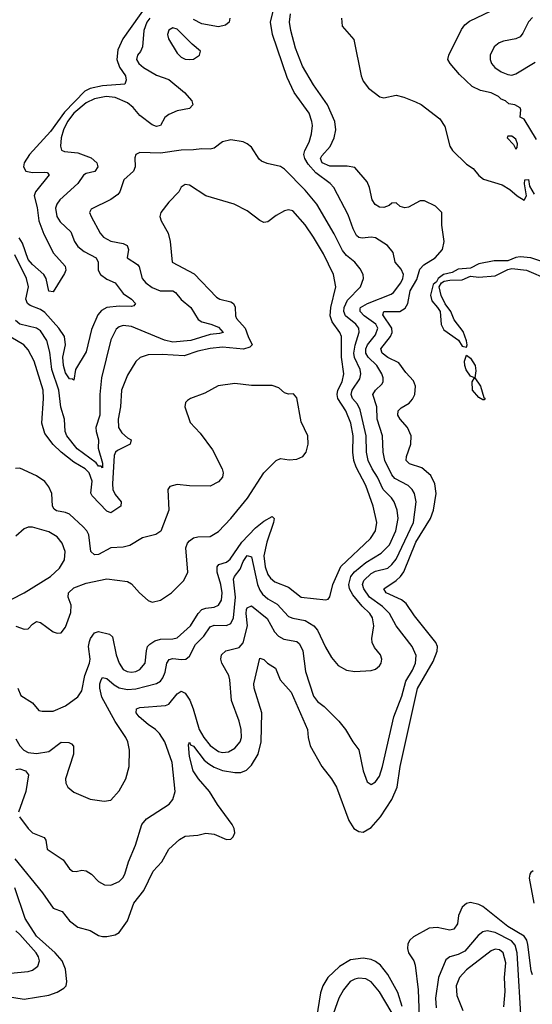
# Model space of a CAD drawing. Header units: inches. Extents: x 1694797 to 1849917, y 907313 to 1017959.
# Tile 109 of 256: x 1736809 to 1739289, y 943000 to 947762. Entities that reach past the tile are written whole.
import ezdxf

# ---------------------------------------------------------------- set-up
doc = ezdxf.new("R2010")
doc.units = ezdxf.units.IN
doc.header["$MEASUREMENT"] = 0
doc.layers.add('B7934', color=7, linetype='Continuous')

msp = doc.modelspace()

# ---------------------------------------------------------------- linework, layer by layer
at = {"layer": 'B7934', "color": 5}
for points, elevation in [([(1737430, 947841.8), (1737307.8, 947670), (1737284.2, 947615.8), (1737279.2, 947570), (1737292.2, 947532.2), (1737320.9, 947490), (1737323.6, 947470), (1737318, 947450), (1737210, 947441.3), (1737150, 947429.9), (1737123.2, 947416.8), (1737025.6, 947314.4), (1736958.2, 947221.8), (1736855.6, 947110), (1736830.2, 947070), (1736827.7, 947050), (1736839, 947030), (1736870, 947022.2), (1736930, 947024.3), (1736942.3, 947022.3), (1736951.9, 947011.9), (1736884.8, 946930), (1736878.9, 946910), (1736893, 946853), (1736901.7, 946790), (1736925.5, 946725.5), (1736972.1, 946632.1), (1737029.2, 946570), (1737032.2, 946550), (1737025.4, 946534.6), (1736970, 946445.1), (1736950, 946449.6), (1736936.5, 946510), (1736925, 946530), (1736870, 946577.3), (1736850, 946602.8), (1736821.5, 946681.5), (1736806.4, 946706.4)], 620), ([(1736784.7, 943704.7), (1736919.3, 943539.3), (1736970, 943465.1), (1737014, 943450), (1737050, 943404.2), (1737090, 943374), (1737150, 943357.8), (1737190, 943332.8), (1737210, 943327.8), (1737231, 943329), (1737270, 943335.7), (1737290, 943347.1), (1737330, 943403.5), (1737361.5, 943490), (1737410, 943550.9), (1737455.1, 943644.9), (1737495.8, 943690), (1737529.9, 943750.1), (1737582.1, 943797.9), (1737610, 943813.9), (1737670, 943817.8), (1737710, 943828.1), (1737750, 943824), (1737810, 943797.3), (1737830, 943799.5), (1737841.3, 943810), (1737849.7, 943830), (1737846.9, 943850), (1737836.8, 943870), (1737766.3, 943966.3), (1737726.9, 944030), (1737673.9, 944090), (1737648.3, 944130), (1737630, 944198), (1737625.3, 944254.7), (1737630, 944267.7), (1737635, 944255), (1737650, 944248.2), (1737701.7, 944181.7), (1737723.1, 944163.1), (1737750, 944146.7), (1737790, 944130.9), (1737850, 944120.8), (1737878.8, 944121.2), (1737906.7, 944133.3), (1737930, 944156.8), (1737961.8, 944210), (1737976.7, 944270), (1737980.2, 944410), (1737943.7, 944530), (1737941.3, 944550), (1737970, 944674), (1737990, 944667.4), (1738007.4, 944650), (1738045.6, 944625.6), (1738069, 944569), (1738122.3, 944510), (1738201.1, 944330), (1738204.1, 944290), (1738214, 944250), (1738270, 944150.2), (1738318, 944090), (1738341.9, 944050), (1738401.3, 943890), (1738425.8, 943850), (1738450, 943835.8), (1738470, 943833.4), (1738510, 943855.6), (1738553.7, 943906.3), (1738610, 943991.2), (1738634.9, 944050), (1738649, 944150), (1738733, 944527), (1738810, 944658), (1738828.4, 944708.4), (1738830.2, 944730), (1738822.7, 944750), (1738718.6, 944878.6), (1738678.8, 944938.8), (1738656.1, 944956.1), (1738581.5, 944990), (1738569.8, 945010), (1738630, 945050.5), (1738651.1, 945068.9), (1738668, 945092), (1738724.8, 945235.2), (1738797.1, 945350), (1738810.3, 945390), (1738824.3, 945470), (1738817.7, 945517.7), (1738798.2, 945558.2), (1738754.7, 945594.7), (1738694.4, 945614.4), (1738679.4, 945630), (1738679.9, 945650), (1738701.5, 945710), (1738703.2, 945750), (1738685.4, 945790), (1738649.8, 945830), (1738637.8, 945850), (1738639.3, 945870), (1738654.7, 945885.3), (1738693.3, 945906.7), (1738710, 945926.7), (1738719.9, 945950), (1738724.3, 945990), (1738714.9, 946014.9), (1738676.4, 946056.4), (1738643.3, 946103.3), (1738590, 946127.6), (1738562.2, 946150), (1738555.4, 946170), (1738602.9, 946230), (1738610.9, 946250), (1738609.3, 946270), (1738566.1, 946333.9), (1738569.9, 946350.1), (1738648.5, 946351.5), (1738673.5, 946366.5), (1738687.3, 946390), (1738697.8, 946450), (1738730, 946506.3), (1738745.1, 946554.9), (1738764.2, 946575.8), (1738818.8, 946610), (1738854.2, 946650), (1738862.3, 946690), (1738851.2, 946768.8), (1738852, 946830), (1738820.9, 946860.9), (1738766.7, 946886.7), (1738746.6, 946886.6), (1738690, 946855.2), (1738672.5, 946852.5), (1738650, 946859.1), (1738630, 946876.5), (1738610, 946875.2), (1738595.9, 946864.1), (1738570, 946854.3), (1738550, 946855.3), (1738528, 946868), (1738514.7, 946890), (1738501.8, 946950), (1738490, 946978), (1738430, 947046.4), (1738393.2, 947053.2), (1738310, 947053.1), (1738272.7, 947070), (1738264.3, 947090), (1738270, 947103.6), (1738311.2, 947148.8), (1738330.4, 947190), (1738337.6, 947230), (1738334.1, 947270), (1738297.9, 947350), (1738230, 947446.2), (1738176.4, 947536.4), (1738143.8, 947623.8), (1738119.9, 947710), (1738114.6, 947750), (1738119.5, 947790)], 620), ([(1736807, 943907), (1736850.2, 943850), (1736870, 943830.2), (1736927.4, 943807.4), (1736934.3, 943794.3), (1736942, 943750), (1737019.5, 943699.5), (1737050, 943655.3), (1737064.7, 943644.7), (1737082, 943642), (1737110, 943648.9), (1737130, 943646.5), (1737156.5, 943630), (1737190, 943594.4), (1737218.9, 943578.9), (1737250, 943576.9), (1737290, 943594.3), (1737308.2, 943611.8), (1737317.1, 943630), (1737334.6, 943690), (1737368.9, 943770), (1737398.8, 943870), (1737422.5, 943897.5), (1737532.3, 943967.7), (1737549.8, 943990.2), (1737560.4, 944030), (1737546.8, 944170), (1737510.6, 944270), (1737485.6, 944310), (1737466.4, 944330), (1737430, 944353.4), (1737386.5, 944390), (1737372.9, 944410), (1737373, 944430), (1737390, 944436.4), (1737514.7, 944445.3), (1737530, 944452.5), (1737570, 944501.5), (1737590, 944515.2), (1737610, 944505.2), (1737631.6, 944471.6), (1737648.1, 944430), (1737676.4, 944330), (1737699.7, 944290), (1737730, 944251.6), (1737770, 944222.3), (1737790, 944217.5), (1737818.4, 944221.6), (1737850, 944239.7), (1737875.4, 944270), (1737881.7, 944290), (1737881, 944330), (1737870.4, 944370.4), (1737832.7, 944470), (1737825.8, 944570), (1737820.6, 944590), (1737786.3, 944650), (1737781.8, 944670), (1737785.3, 944690), (1737806.6, 944710), (1737870, 944726.2), (1737890, 944749.1), (1737911.6, 944830), (1737904.3, 944890), (1737906.7, 944910), (1737910, 944918.4), (1737930, 944926.9), (1738005.9, 944865.9), (1738041.6, 944801.6), (1738060.4, 944780.4), (1738087, 944767), (1738150, 944754.4), (1738163.2, 944743.2), (1738178.6, 944710), (1738190.9, 944610), (1738230.2, 944490), (1738250, 944465.2), (1738281.2, 944441.2), (1738352.4, 944370), (1738384.9, 944330), (1738420.4, 944270), (1738450, 944230.5), (1738471.3, 944130), (1738490, 944075.5), (1738510, 944063.8), (1738530, 944076.5), (1738550, 944103.1), (1738564.5, 944150), (1738619, 944390), (1738657.5, 944490), (1738677.1, 944562.9), (1738710, 944616.5), (1738724, 944650), (1738727.1, 944687.1), (1738707.5, 944730), (1738630.6, 944830), (1738598.2, 944890), (1738564.4, 944924.4), (1738500.8, 944970), (1738473.8, 945010), (1738467.7, 945030), (1738473.5, 945050), (1738510, 945083), (1738530, 945094.4), (1738590, 945109.7), (1738610, 945126.9), (1738630, 945153.8), (1738714.7, 945330), (1738727.3, 945430), (1738719, 945470), (1738708.4, 945490), (1738689, 945510), (1738623.6, 945543.6), (1738610, 945560.2), (1738575.1, 945630), (1738567.5, 945670), (1738563.9, 945750), (1738537.7, 945830), (1738537, 945890), (1738517.4, 945950), (1738530.4, 945969.6), (1738561.1, 945998.9), (1738567, 946010), (1738566.9, 946030), (1738560.7, 946050), (1738537, 946090), (1738494.1, 946130), (1738482.7, 946150), (1738483.2, 946170), (1738491.2, 946188.8), (1738530, 946238.1), (1738540.9, 946270), (1738531.1, 946290), (1738475, 946330), (1738455.8, 946350), (1738456.2, 946363.8), (1738457, 946370), (1738491.9, 946390), (1738606.1, 946433.9), (1738617.9, 946442.1), (1738653.2, 946490), (1738662.7, 946510), (1738665, 946530), (1738654.9, 946554.9), (1738625.1, 946590), (1738616.3, 946636.3), (1738588.2, 946670), (1738530, 946706.8), (1738510, 946710.6), (1738465.8, 946705.8), (1738450, 946708), (1738438.5, 946718.5), (1738422.3, 946750), (1738398.7, 946818.7), (1738328, 946950), (1738311.6, 946970), (1738242, 947022), (1738203.8, 947063.8), (1738188.1, 947090), (1738184.2, 947110), (1738189.1, 947130), (1738208.9, 947170), (1738221.1, 947210), (1738224.9, 947250), (1738222.1, 947270), (1738208.7, 947310), (1738137, 947410), (1738103, 947483), (1738031.6, 947690), (1738022.3, 947750), (1738036.2, 947810)], 640), ([(1739310, 947181.8), (1739250, 947280.7), (1739230.8, 947290.8), (1739233.8, 947326.2), (1739230, 947336.3), (1739204.7, 947350), (1739174.9, 947354.9), (1739159.3, 947370), (1739137.8, 947377.8), (1739126, 947390), (1739090, 947408.4), (1739039, 947419), (1738998.7, 947438.7), (1738936.3, 947496.3), (1738891.4, 947550), (1738880.4, 947570), (1738884.9, 947590), (1738945.9, 947714.1), (1738962.9, 947737.1), (1738984.8, 947755.2), (1739090, 947804.4)], 580), ([(1737438.1, 947770), (1737424, 947750), (1737409.4, 947710), (1737403.2, 947630), (1737392.6, 947607.4), (1737378, 947590), (1737374.2, 947570), (1737384.8, 947550), (1737407.8, 947530), (1737470, 947493.9), (1737530, 947472.5), (1737606.2, 947410), (1737640.9, 947370), (1737646.4, 947350), (1737630, 947331.8), (1737570, 947321.8), (1737530, 947303.9), (1737510.6, 947289.4), (1737490, 947249.8), (1737470, 947245), (1737450, 947252.7), (1737390, 947298.1), (1737357.5, 947337.5), (1737330, 947359.3), (1737270, 947385.4), (1737227.3, 947390), (1737170, 947378.4), (1737130, 947359.9), (1737070, 947310.3), (1737039.7, 947270), (1737021.2, 947230), (1737009.5, 947190), (1737006, 947150), (1737011.1, 947131.1), (1737025.2, 947125.2), (1737090, 947118.1), (1737154.1, 947094.1), (1737182.6, 947070), (1737186.9, 947050), (1737172.8, 947027.2), (1737130, 947017.4), (1737117.3, 947010), (1737090, 946969.8), (1737002.4, 946890), (1736988.1, 946870), (1736982.3, 946850), (1736987.8, 946810), (1737004.3, 946784.3), (1737056.3, 946736.3), (1737074.5, 946690), (1737090, 946665.9), (1737120.3, 946640.3), (1737179.3, 946610), (1737188.2, 946590), (1737187.8, 946550), (1737199.8, 946530), (1737230, 946506.7), (1737270, 946489.2), (1737310, 946438.6), (1737350.2, 946410), (1737368.2, 946390), (1737361.4, 946378.6), (1737350, 946375.1), (1737290, 946377.2), (1737230, 946369.4), (1737204.8, 946355.2), (1737185.9, 946334.1), (1737155.9, 946264.1), (1737130, 946155.6), (1737079.2, 946070), (1737070, 946019), (1737064.1, 946024.1), (1737050, 946024.4), (1737030, 946054.3), (1737020.6, 946090), (1737017.5, 946130), (1737030.8, 946190), (1737025, 946230), (1736997.6, 946270), (1736930, 946345.9), (1736910, 946360.4), (1736859.7, 946379.7), (1736845.9, 946390), (1736839, 946410), (1736851.1, 946470), (1736841.2, 946510), (1736785.5, 946625.5)], 640), ([(1737825.2, 947770), (1737822.4, 947750), (1737805, 947735), (1737770, 947728), (1737690, 947741.3), (1737650, 947762.3)], 640), ([(1738365.6, 947770), (1738369.6, 947730), (1738425.4, 947665.4), (1738460.8, 947490), (1738470, 947464.8), (1738495.7, 947430), (1738551.7, 947388.3), (1738570, 947383.5), (1738630, 947397), (1738667.5, 947387.5), (1738724.4, 947364.4), (1738751.4, 947351.4), (1738842.2, 947282.2), (1738866.2, 947246.2), (1738889.8, 947150.2), (1738903.4, 947130), (1738970, 947062.7), (1739003.1, 947043.1), (1739030, 947008.7), (1739052.3, 946990), (1739143.8, 946963.8), (1739180.7, 946940.7), (1739215.1, 946910), (1739250.4, 946889.6), (1739260.7, 946910), (1739251.1, 946968.9), (1739252.7, 946987.3), (1739270, 946988.7), (1739276.2, 946956.2), (1739298.2, 946918.2)], 580), ([(1739290, 947771.8), (1739270, 947752.2), (1739243.6, 947696.4), (1739230, 947679.6), (1739210, 947669.2), (1739150, 947658.3), (1739128.1, 947650), (1739104.7, 947630), (1739085.8, 947590), (1739084.6, 947570), (1739090.8, 947550.8), (1739107.9, 947530), (1739137.7, 947510), (1739170, 947496.2), (1739190, 947494.4), (1739210, 947499.5), (1739303.4, 947556.6)], 620), ([(1736790, 944283.5), (1736810, 944250.1), (1736828.4, 944230), (1736850, 944217.9), (1736890, 944213.5), (1736950, 944223.3), (1737010, 944267.9), (1737047, 944267), (1737059.7, 944259.7), (1737069.3, 944249.3), (1737068.6, 944210), (1737030.4, 944090), (1737032.4, 944070), (1737041.6, 944050), (1737070, 944027), (1737150, 943991.8), (1737216.6, 943983.4), (1737250, 943987.7), (1737290, 944032.2), (1737322.4, 944090), (1737338.4, 944150), (1737339.8, 944230), (1737331.7, 944270), (1737322.4, 944290), (1737270, 944368), (1737206, 944486), (1737196.3, 944530), (1737196.1, 944550), (1737202.5, 944570), (1737210, 944580.9), (1737230, 944575.9), (1737265.6, 944545.6), (1737290, 944531.3), (1737330, 944522.6), (1737370, 944525.3), (1737470, 944551.3), (1737490, 944563.5), (1737501.4, 944578.6), (1737512.7, 944607.3), (1737521.3, 944650), (1737531.7, 944668.3), (1737550, 944672.9), (1737592.1, 944667.9), (1737612.6, 944670), (1737630, 944683.6), (1737659.3, 944740.7), (1737699.7, 944780.3), (1737730, 944825.4), (1737750, 944834), (1737810, 944832.7), (1737830, 944842.3), (1737843.5, 944870), (1737852.3, 944970), (1737843.6, 945056.4), (1737848.8, 945070), (1737875.2, 945104.8), (1737890, 945142.3), (1737910, 945170.1), (1737930, 945163.8), (1737959.2, 945030), (1737970, 945002.6), (1737983.4, 944983.4), (1738010, 944961), (1738055.1, 944935.1), (1738110, 944876.1), (1738130, 944867.8), (1738190, 944856.8), (1738231.3, 944831.3), (1738250, 944809.2), (1738288, 944728), (1738317.7, 944677.7), (1738350, 944639.1), (1738390, 944616.1), (1738430, 944610.3), (1738510, 944614.6), (1738530, 944621.7), (1738550, 944637.1), (1738557.7, 944650), (1738560.4, 944670), (1738554, 944690), (1738525.6, 944725.6), (1738514.8, 944750), (1738513.3, 944770), (1738521.6, 944830), (1738515.8, 944870), (1738502.6, 944890), (1738465, 944925), (1738420.3, 944980.3), (1738404.6, 945010), (1738401.7, 945030), (1738410.9, 945069.1), (1738428.3, 945091.7), (1738483.1, 945136.9), (1738557.4, 945182.6), (1738597.3, 945222.7), (1738628.7, 945290), (1738639.5, 945350), (1738634.3, 945390), (1738619.9, 945430), (1738608, 945450), (1738566.6, 945490), (1738540.1, 945550), (1738513.8, 945590), (1738495.5, 945630), (1738486, 945670), (1738484.9, 945750), (1738456, 945876), (1738443, 945903), (1738419.7, 945930), (1738412, 945950), (1738417.8, 945970), (1738454.5, 946025.5), (1738459.7, 946050), (1738455.8, 946070), (1738428.5, 946128.5), (1738425.4, 946150), (1738431.6, 946188.4), (1738451.2, 946251.2), (1738449.4, 946270), (1738434.6, 946290), (1738385.9, 946330), (1738377.5, 946350), (1738378.2, 946370), (1738394.3, 946405.7), (1738457.3, 946470), (1738472.2, 946510), (1738469.9, 946529.9), (1738456.3, 946556.3), (1738430.9, 946590), (1738390, 946622), (1738370, 946645.2), (1738330, 946727.1), (1738246.6, 946870), (1738190, 946937.2), (1738090, 947038.3), (1738070, 947052.2), (1738006.1, 947066.1), (1737978.3, 947078.3), (1737967.7, 947087.7), (1737930, 947145.1), (1737910, 947161), (1737890, 947170.6), (1737830, 947181.4), (1737790, 947170.9), (1737750, 947141.4), (1737730, 947135.3), (1737690, 947138), (1737650, 947131.9), (1737590, 947131.6), (1737490, 947116.8), (1737390, 947119.6), (1737370.4, 947109.6), (1737366.4, 947093.6), (1737366.9, 947050), (1737359.6, 947030), (1737312.6, 946987.4), (1737292.9, 946930), (1737283.7, 946916.3), (1737250, 946891.7), (1737154.7, 946845.3), (1737146.4, 946830), (1737154.6, 946810), (1737197.6, 946730), (1737214.7, 946710), (1737250.1, 946690.1), (1737310, 946679), (1737329.1, 946670), (1737334.8, 946650), (1737327.9, 946610), (1737378.2, 946578.2), (1737386.1, 946566.1), (1737402, 946510), (1737418.6, 946490), (1737450, 946467.5), (1737488.2, 946450), (1737550, 946450.8), (1737563.3, 946443.3), (1737590, 946408.5), (1737636, 946370), (1737672.7, 946312.7), (1737690, 946300.9), (1737733.4, 946290), (1737770, 946274.6), (1737793.8, 946250), (1737776, 946244), (1737730, 946240.2), (1737636.4, 946210), (1737550, 946203.1), (1737510, 946212.5), (1737350, 946278.8), (1737310, 946283.4), (1737290, 946277.3), (1737275, 946265), (1737250, 946214.5), (1737205.1, 946030), (1737196.9, 945950), (1737196, 945850), (1737177.1, 945790), (1737178, 945770), (1737190.1, 945730), (1737188.7, 945690), (1737210, 945618), (1737210, 945594), (1737202.5, 945602.5), (1737190, 945602.4), (1737179, 945619), (1737086.4, 945686.4), (1737037.1, 945750), (1737029.4, 945770), (1737024.9, 945830), (1737008.1, 945888.1), (1736997.4, 945970), (1736964.9, 946070), (1736954.7, 946154.7), (1736940.1, 946210), (1736910, 946257.6), (1736889.5, 946269.5), (1736810, 946290), (1736787.8, 946307.8)], 660), ([(1736800.1, 944530), (1736813.4, 944493.4), (1736870, 944458), (1736902, 944422), (1736917.7, 944417.7), (1736970, 944418.4), (1737030, 944444.4), (1737090, 944487.6), (1737110, 944517), (1737124.5, 944590), (1737146.5, 944650), (1737148.8, 944670), (1737142.2, 944730), (1737145.8, 944754.2), (1737150.5, 944770), (1737170, 944796.1), (1737190, 944803.8), (1737243, 944790), (1737256.9, 944776.9), (1737276, 944690), (1737290.6, 944650), (1737310, 944619.8), (1737329.3, 944609.3), (1737350, 944606.9), (1737370, 944609.2), (1737390, 944620.1), (1737415.8, 944650), (1737421.6, 944710), (1737427.8, 944730), (1737438.1, 944741.9), (1737462.6, 944757.4), (1737490, 944766.4), (1737550, 944767.5), (1737570, 944772.3), (1737635.5, 944830), (1737671.8, 944890), (1737690, 944909.6), (1737710, 944916.6), (1737750, 944921.3), (1737771.2, 944930), (1737785.1, 944954.9), (1737788, 944990), (1737781.6, 945030), (1737764.4, 945090), (1737763.6, 945116.4), (1737772.7, 945127.3), (1737810, 945138.4), (1737827.7, 945152.3), (1737884.1, 945235.9), (1737950, 945304.5), (1737990, 945337), (1738030, 945358.8), (1738039.2, 945350), (1738036.3, 945330), (1738004.8, 945235.2), (1737990.6, 945170), (1737996.3, 945116.3), (1738010, 945079.3), (1738021.5, 945061.5), (1738043.6, 945043.6), (1738110, 945016.9), (1738170, 944969), (1738290, 944956), (1738300.7, 944959.3), (1738309.8, 944970.2), (1738323.9, 945030), (1738362.8, 945117.2), (1738506.6, 945253.4), (1738530.5, 945290), (1738537.5, 945330), (1738519.6, 945410), (1738483.1, 945510), (1738437.2, 945597.2), (1738424.9, 945630), (1738420.4, 945670), (1738421.6, 945750), (1738410.5, 945810), (1738386.8, 945870), (1738347.7, 945930), (1738344.3, 945950), (1738348.6, 945970), (1738368.8, 946010), (1738377, 946050), (1738366.2, 946130), (1738366.4, 946230), (1738357.9, 946250), (1738320.2, 946300.2), (1738311.4, 946330), (1738314.4, 946370), (1738338.3, 946470), (1738326.6, 946530), (1738279.3, 946630), (1738229.9, 946710), (1738190, 946769.8), (1738130, 946838.3), (1738110, 946842), (1738090, 946836.9), (1738050, 946815.4), (1738010, 946784.4), (1737990, 946781.5), (1737970, 946791.1), (1737910, 946836.9), (1737847, 946870), (1737710, 946909.6), (1737630, 946962.4), (1737610, 946965.1), (1737590, 946952), (1737578.4, 946930), (1737530, 946878.7), (1737492.2, 946830), (1737486.7, 946810), (1737492.4, 946790), (1737527, 946730), (1737536.5, 946690), (1737547, 946590), (1737653.3, 946533.3), (1737760.2, 946420.2), (1737777.6, 946410), (1737830, 946397.2), (1737842.4, 946390), (1737851.9, 946371.9), (1737852.4, 946330), (1737857.6, 946317.6), (1737899.8, 946270), (1737913.4, 946230), (1737933.6, 946190), (1737922.4, 946177.6), (1737891, 946169), (1737790, 946177.6), (1737730, 946172.1), (1737670, 946159), (1737603.7, 946136.3), (1737497.6, 946142.4), (1737430, 946141.2), (1737391.3, 946128.7), (1737371.2, 946108.8), (1737330, 946043.1), (1737301.3, 945970), (1737295.9, 945890), (1737285, 945830), (1737287.1, 945790), (1737303.5, 945763.5), (1737330, 945739.4), (1737347.5, 945730), (1737342.4, 945710), (1737281.4, 945678.6), (1737272.4, 945670), (1737266.2, 945653.8), (1737257.4, 945517.4), (1737259.9, 945490), (1737270, 945465), (1737299.8, 945430), (1737298.3, 945410), (1737250, 945376.7), (1737230, 945385.8), (1737158.6, 945458.6), (1737152.9, 945472.9), (1737158.5, 945530), (1737145.5, 945570), (1737125.6, 945590), (1737070, 945622.5), (1737008.8, 945670), (1736970, 945706.9), (1736930, 945761.1), (1736915.4, 945810), (1736924, 945930), (1736921.5, 945970), (1736879.1, 946110), (1736850, 946165.1), (1736828.7, 946190), (1736766.2, 946226.2)], 680), ([(1739330, 946594.2), (1739281.6, 946610), (1739230, 946615.2), (1739208.6, 946611.4), (1739170, 946595), (1739104.2, 946595.8), (1739030, 946581.1), (1738990, 946560.9), (1738930, 946554.7), (1738901.3, 946538.7), (1738859.7, 946530), (1738833.5, 946510), (1738825.2, 946494.8), (1738810, 946481.8), (1738796.5, 946430), (1738802.7, 946402.7), (1738830.9, 946370.9), (1738843.1, 946350), (1738848.5, 946288.5), (1738861.7, 946261.7), (1738932.5, 946212.5), (1738950, 946183.7), (1738970, 946179), (1738973.7, 946190), (1738970.3, 946209.7), (1738954.6, 946254.6), (1738910.2, 946310), (1738895.2, 946350), (1738868.1, 946388.1), (1738847.8, 946427.8), (1738837.7, 946470), (1738850.1, 946489.9), (1738862.6, 946497.4), (1738890, 946502.2), (1738950, 946503.5), (1738990, 946521.1), (1739030, 946517.1), (1739110, 946523.5), (1739170, 946553.3), (1739190, 946558.5), (1739260.9, 946550), (1739365.2, 946505.2)], 580), ([(1736790, 944829.5), (1736830, 944813.8), (1736850, 944815.8), (1736870, 944838.8), (1736890, 944850.9), (1736910, 944847.1), (1736970, 944802.2), (1736990, 944795.2), (1737010, 944796.9), (1737030, 944824), (1737055.3, 944895.3), (1737056.9, 944930), (1737043.4, 944970), (1737045, 944990), (1737070, 945014.9), (1737130, 945037.6), (1737230, 945058.4), (1737330, 945044.7), (1737350, 945033.2), (1737388.1, 944990), (1737430, 944953.2), (1737450, 944945.5), (1737490, 944955.3), (1737542.6, 944990), (1737602.3, 945050), (1737622.5, 945090), (1737612.4, 945207.6), (1737619.9, 945230), (1737630, 945242.2), (1737650, 945255.8), (1737670, 945261), (1737730, 945263.3), (1737770, 945286.4), (1737830, 945349.2), (1737911.7, 945448.3), (1737989.2, 945570.8), (1738050, 945630.1), (1738070, 945640.2), (1738112.7, 945632.7), (1738150, 945636.5), (1738178, 945650), (1738194.3, 945670), (1738204.2, 945710), (1738202.9, 945750), (1738170, 945817.2), (1738150, 945932.7), (1738132.7, 945952.7), (1738110, 945951.8), (1738090, 945957.6), (1738062.3, 945982.3), (1738030, 945993.7), (1737930, 945993.7), (1737850, 946001.8), (1737768.3, 945991.7), (1737704.1, 945955.9), (1737635.5, 945930), (1737620.4, 945919.6), (1737610.3, 945910), (1737607.4, 945890), (1737633.7, 945813.7), (1737681.6, 945761.6), (1737741.9, 945681.9), (1737788.6, 945590), (1737793.1, 945570), (1737789.2, 945550), (1737770, 945527.2), (1737730, 945505.6), (1737630, 945507), (1737570, 945514), (1737535.8, 945504.2), (1737525.3, 945490), (1737531, 945390), (1737490.8, 945289.2), (1737467.7, 945272.3), (1737403.1, 945256.9), (1737341.3, 945218.7), (1737310, 945210.5), (1737250, 945208.3), (1737190, 945175), (1737170, 945174.7), (1737152.6, 945190), (1737143.4, 945270), (1737133.8, 945290), (1737116.3, 945310), (1737050, 945369.9), (1737030, 945379.4), (1736987.1, 945387.1), (1736975.2, 945395.2), (1736967.3, 945410), (1736964.7, 945470), (1736950, 945503.5), (1736930, 945529), (1736890, 945555.4), (1736810, 945593.5), (1736787.9, 945592.1)], 720), ([(1736770, 944960.4), (1736830.3, 944989.7), (1736957.7, 945070), (1737000.7, 945110), (1737024.6, 945150), (1737028.2, 945190), (1737014, 945230), (1736990, 945261.6), (1736950, 945284.7), (1736870, 945307.7), (1736850, 945307.1), (1736830, 945299.7), (1736790, 945263.5)], 740), ([(1736790, 944135.8), (1736810, 944139.6), (1736837.3, 944130), (1736851.9, 944110), (1736837.8, 944030), (1736802.1, 943930)], 640), ([(1739293.5, 943646.5), (1739282.2, 943637.8), (1739276.5, 943630), (1739274.4, 943610), (1739295.9, 943490)], 620), ([(1736730, 943041.9), (1736830, 943024.7), (1736950, 943045), (1736990, 943059.4), (1737022.1, 943077.9), (1737033.2, 943090), (1737037.2, 943110), (1737030.8, 943170), (1737013.7, 943210), (1736980.1, 943250), (1736890, 943330), (1736835.8, 943415.8), (1736784.4, 943564.4)], 620), ([(1739290, 943143.5), (1739283.1, 943163.1), (1739268.1, 943290), (1739263.2, 943310), (1739249.7, 943329.7), (1739170, 943376.4), (1739050, 943473.6), (1739030, 943483.8), (1738990, 943492.4), (1738970, 943487.4), (1738949.5, 943470), (1738932.2, 943430), (1738926.9, 943390), (1738910, 943363.2), (1738890, 943359.5), (1738828, 943372), (1738790, 943367.9), (1738713.9, 943326.1), (1738696, 943310), (1738687.3, 943292.7), (1738685.4, 943270), (1738690.1, 943250.1), (1738715.5, 943210), (1738721.9, 943190), (1738737, 943070), (1738743.6, 942896.4)], 620), ([(1736730, 943147.8), (1736850, 943159), (1736870, 943165), (1736895.6, 943184.4), (1736904.1, 943210), (1736900.3, 943230), (1736889, 943250), (1736810, 943338.5), (1736790, 943356.2)], 640), ([(1739237.4, 942897.4), (1739215.3, 943250), (1739206, 943286), (1739187.6, 943307.6), (1739110, 943347.2), (1739070, 943355.8), (1739050, 943351.3), (1739027, 943333), (1738963, 943257), (1738930, 943241.2), (1738889.5, 943230.5), (1738870, 943215.1), (1738834.8, 943130), (1738819.8, 943030), (1738823.6, 942983.6)], 640), ([(1739151.1, 942988.9), (1739158.2, 943061.8), (1739155, 943130), (1739160.3, 943200.3), (1739148.8, 943248.8), (1739130, 943264.5), (1739110, 943266.4), (1739090, 943259), (1738970, 943167), (1738936, 943130), (1738920.1, 943090), (1738923.4, 943043.4), (1738952.1, 942970)], 660), ([(1738659.3, 942990), (1738637.8, 943057.8), (1738590, 943144.2), (1738554, 943190), (1738530, 943208.1), (1738510, 943217.2), (1738470, 943223.9), (1738410, 943215), (1738356.3, 943183.7), (1738299.5, 943130), (1738274.8, 943090), (1738264, 943056), (1738245.2, 942934.8)], 620), ([(1738662.5, 942870), (1738550, 943061), (1738510, 943109.9), (1738483.5, 943123.5), (1738450, 943127.2), (1738430, 943122.3), (1738408.1, 943110), (1738375.7, 943070), (1738352.7, 943030), (1738317.3, 942930)], 640)]:
    msp.add_lwpolyline(points, dxfattribs=dict(at, elevation=elevation))
for points, elevation in [([(1737550, 947722.7), (1737530, 947710.8), (1737523, 947690), (1737528.6, 947670), (1737570, 947600.7), (1737590, 947580.4), (1737610, 947570.4), (1737630, 947568.7), (1737650, 947570.6), (1737679, 947590), (1737682.7, 947610), (1737643, 947643), (1737570, 947716.4)], 660), ([(1739190, 947198.7), (1739170, 947198), (1739167.3, 947190), (1739198, 947158), (1739210, 947136), (1739216.2, 947143.8), (1739217.7, 947162.3), (1739210, 947184.5)], 580), ([(1739056.1, 945923.9), (1739050, 945924.2), (1739030, 945934.7), (1739000.3, 945970), (1738998.7, 946010), (1739009.2, 946030), (1738990, 946037.4), (1738969.1, 946069.1), (1738962, 946090), (1738961.5, 946110), (1738970, 946138.8), (1738990, 946124.4), (1739012.7, 946090), (1739016, 946064), (1739010.2, 946030), (1739038.9, 945990), (1739054.6, 945934.6), (1739060.7, 945930)], 580)]:
    msp.add_lwpolyline(points, close=True, dxfattribs=dict(at, elevation=elevation))

doc.saveas('drawing.dxf')
